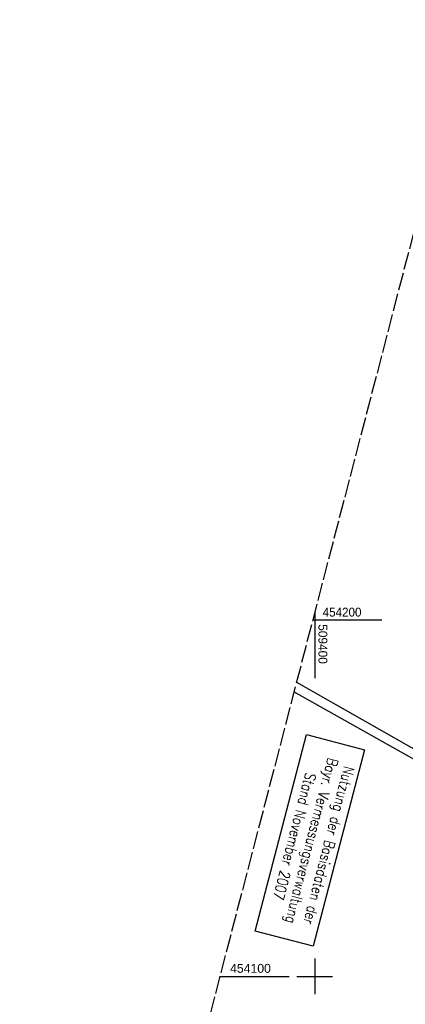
# Model space of a CAD drawing. Extents: x 509317 to 509828, y 453812 to 454779.
# Tile 9 of 23: x 509317 to 509425, y 454092 to 454369. Entities that reach past the tile are written whole.
import ezdxf

# ---------------------------------------------------------------- set-up
doc = ezdxf.new("R2010")
doc.units = 0
doc.header["$LTSCALE"] = 10
doc.header["$MEASUREMENT"] = 0
doc.linetypes.add('LT00', pattern=[0])
doc.linetypes.add('LT14', pattern=[0.6, 0.5, -0.1])
doc.layers.add('-BLATT_117-RAND', color=7, linetype='LT14', plot=False)
for name, color, linetype in [('DFK_KATASTER', 250, 'LT00'), ('DFK_STAND', 22, 'LT00'), ('DFK_TOPO-ANL', 252, 'LT00'), ('V117_RASTER', 250, 'LT00')]:
    doc.layers.add(name, color=color, linetype=linetype)
doc.styles.get("Standard").update_dxf_attribs({"font": 'ARIAL.TTF'})
doc.styles.add('Versorgungsltg', font='ARIAL.TTF', dxfattribs={"width": 0.8, "height": 2})

msp = doc.modelspace()

# ---------------------------------------------------------------- linework, layer by layer
at = {"layer": '-BLATT_117-RAND'}
msp.add_lwpolyline([(509550.3, 454779.36), (509317.2, 453884.21), (509594.93, 453811.89), (509828.04, 454707.03), (509550.3, 454779.36)], dxfattribs=at)
at = {"layer": 'DFK_KATASTER'}
msp.add_line((509394.89, 454182.55), (509514.97, 454114.46), dxfattribs=at)
at = {"layer": 'DFK_STAND'}
msp.add_lwpolyline([(509413.95, 454163.63), (509399.58, 454108.47), (509383.31, 454112.71), (509397.68, 454167.87)], close=True, dxfattribs=at)
at = {"layer": 'DFK_TOPO-ANL'}
msp.add_line((509515.1, 454111.71), (509394.18, 454179.86), dxfattribs=at)
at = {"layer": 'V117_RASTER'}
for p, q in [((509400, 454202.19), (509400, 454183.69)), ((509418.84, 454200), (509399.43, 454200)), ((509400, 454105), (509400, 454095)), ((509373.39, 454100), (509392.8, 454100)), ((509395, 454100), (509405, 454100))]:
    msp.add_line(p, q, dxfattribs=at)

# ---------------------------------------------------------------- texts
at = {"layer": 'DFK_STAND', "insert": (509405.47, 454136.39), "char_height": 3, "width": 55.058, "attachment_point": 2, "rotation": 255.4038, "style": 'Versorgungsltg'}
msp.add_mtext('{\\Fromans|c0;Nutzung der Basisdaten der Bayr. Vermessungsverwaltung\\PStand November 2007}', dxfattribs=at)
at = {"layer": 'V117_RASTER'}
for s, rotation, width, p in [(' 454200', 0.0007, 0.934, (509401.34, 454201)), (' 509400', -89.9993, 0.955, (509401.05, 454199.78)), (' 454100', 0.0007, 0.983, (509375.3, 454101))]:
    msp.add_text(s, height=2.5, rotation=rotation, dxfattribs=dict(at, width=width)).set_placement(p)

doc.saveas('drawing.dxf')
